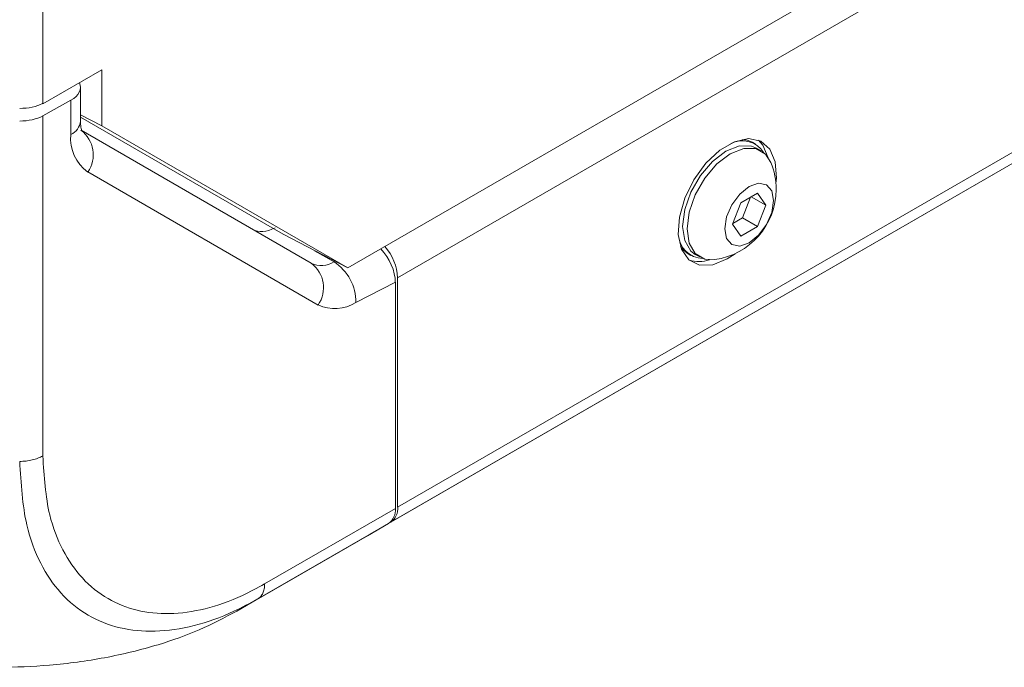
# Model space of a CAD drawing. Header units: millimetres. Extents: x 0 to 1118, y 0 to 864.
# Tile 185 of 256: x 888 to 903, y 82 to 92. Entities that reach past the tile are written whole.
import ezdxf

# ---------------------------------------------------------------- set-up
doc = ezdxf.new("R2010")
doc.units = ezdxf.units.MM

msp = doc.modelspace()

# ---------------------------------------------------------------- linework, layer by layer
at = {"color": 7, "linetype": 'Continuous', "lineweight": 15}
for p, q in [((893.114, 87.794), (934.767, 111.84)), ((934.005, 110.809), (893.876, 87.644)), ((893.876, 84.138), (934.005, 107.304)), ((933.901, 107.075), (893.773, 83.909)), ((893.45, 83.723), (933.578, 106.888)), ((888.454, 95.35), (888.454, 90.311)), ((888.454, 90.301), (889.358, 90.823)), ((889.358, 90.823), (889.358, 89.963)), ((889.029, 90.036), (889.029, 90.555)), ((888.454, 90.301), (888.445, 90.306)), ((888.882, 90.356), (888.454, 90.118)), ((888.454, 90.311), (888.454, 90.301)), ((888.882, 89.832), (888.882, 90.356)), ((889.358, 89.963), (889.029, 90.135)), ((888.454, 90.118), (888.454, 84.922)), ((892.128, 88.308), (889.029, 90.097)), ((889.038, 89.897), (892.557, 87.865)), ((889.358, 89.963), (893.114, 87.794)), ((899.343, 89.688), (899.3, 89.713)), ((899.429, 89.585), (899.362, 89.624)), ((892.66, 87.227), (889.141, 89.26)), ((899.374, 88.936), (899.119, 88.789)), ((899.502, 88.755), (899.374, 88.936)), ((899.119, 88.789), (898.992, 88.46)), ((899.145, 88.559), (899.267, 88.874)), ((899.281, 88.882), (899.502, 88.755)), ((899.374, 88.426), (899.502, 88.755)), ((898.997, 88.473), (899.145, 88.559)), ((899.145, 88.559), (899.374, 88.426)), ((898.992, 88.46), (899.119, 88.279)), ((899.119, 88.279), (899.374, 88.426)), ((893.114, 87.794), (892.128, 88.308)), ((898.317, 88.009), (898.359, 87.984)), ((898.425, 88), (898.492, 87.961)), ((898.914, 87.932), (899.033, 88.011)), ((893.841, 87.575), (893.239, 87.264)), ((893.841, 87.575), (893.841, 84.118)), ((893.876, 87.644), (893.876, 84.138)), ((891.844, 82.965), (893.841, 84.118)), ((893.737, 83.889), (891.74, 82.736)), ((893.737, 83.889), (893.414, 83.702)), ((893.45, 83.723), (893.773, 83.909)), ((891.417, 82.549), (893.414, 83.702)), ((891.74, 82.736), (891.417, 82.549))]:
    msp.add_line(p, q, dxfattribs=at)
at = {"color": 9, "linetype": 'Continuous', "lineweight": 15}
for p, q in [((892.608, 88.057), (892.904, 87.887)), ((892.904, 87.887), (892.92, 87.895))]:
    msp.add_line(p, q, dxfattribs=at)
at = {"color": 7, "linetype": 'Continuous', "lineweight": 15, "flags": 128}
for points in [[(899.656, 89.091), (899.664, 89.167), (899.647, 89.415), (899.565, 89.609), (899.425, 89.73), (899.24, 89.769), (899.026, 89.722), (898.802, 89.593), (898.588, 89.393), (898.403, 89.14), (898.264, 88.858), (898.182, 88.57), (898.165, 88.302), (898.215, 88.079), (898.327, 87.919), (898.491, 87.838), (898.693, 87.843), (898.914, 87.932), (898.914, 87.932)], [(899.144, 89.758), (899.217, 89.747), (899.3, 89.713)], [(899.54, 89.478), (899.459, 89.67), (899.39, 89.746)], [(898.425, 88), (898.357, 88.052), (898.263, 88.211), (898.23, 88.429), (898.263, 88.684), (898.357, 88.952), (898.504, 89.206), (898.688, 89.421), (898.893, 89.577), (899.098, 89.658), (899.283, 89.656), (899.362, 89.624)], [(898.723, 87.921), (898.571, 87.929), (898.424, 88.013), (898.33, 88.172), (898.298, 88.39), (898.33, 88.645), (898.424, 88.913), (898.571, 89.167), (898.756, 89.383), (898.96, 89.538), (899.165, 89.619), (899.35, 89.617), (899.497, 89.532), (899.579, 89.405)], [(899.247, 88.177), (899.104, 88.127), (898.983, 88.15), (898.902, 88.244), (898.874, 88.392), (898.902, 88.573), (898.983, 88.76), (899.104, 88.923), (899.247, 89.038), (899.39, 89.088), (899.511, 89.065), (899.592, 88.971), (899.62, 88.823), (899.592, 88.642), (899.511, 88.455), (899.39, 88.292), (899.247, 88.177)], [(898.317, 88.009), (898.246, 88.064), (898.199, 88.121)]]:
    msp.add_lwpolyline(points, dxfattribs=at)
at = {"color": 9, "linetype": 'Continuous', "lineweight": 15}
msp.add_arc((888.779, 90.061), 0.251, 294.3747, 354.3052, dxfattribs=at)
at = {"color": 7, "linetype": 'Continuous', "lineweight": 15}
for centre, radius, start, end in [((889.508, 89.77), 0.629, 174.3796, 234.302), ((888.764, 89.525), 0.461, 324.8149, 53.6488), ((899.143, 89.347), 0.39, 32.0224, 116.7766), ((898.579, 88.993), 1.081, 0, 22.3983), ((898.579, 88.993), 1.081, 277.6071, 0), ((898.554, 88.328), 0.39, 183.2303, 267.9814), ((893.105, 87.607), 0.772, 2.6915, 41.7574), ((892.71, 88.192), 0.362, 244.8813, 302.346), ((892.503, 87.269), 0.736, 359.5729, 57.0087), ((898.481, 88.372), 0.481, 252.0257, 289.2227), ((892.283, 87.493), 0.461, 324.8149, 53.6488), ((892.916, 87.774), 0.603, 244.8813, 302.346), ((893.591, 84.093), 0.252, 305.698, 5.6204), ((893.626, 84.114), 0.252, 305.698, 5.6204)]:
    msp.add_arc(centre, radius, start, end, dxfattribs=at)
for centre, major_axis, ratio, start_param, end_param in [((888.529, 90.56), (0.5, -0.007), 0.567125, 5.506213, 6.535622), ((888.101, 90.515), (0.5, -0.007), 0.567125, 4.720815, 5.506213), ((888.101, 90.322), (0.5, -0.007), 0.567125, 4.720815, 5.506213), ((892.03, 89.035), (0.365, 0.655), 0.567218, 3.133084, 3.866122), ((893.487, 87.779), (-0.25, 0.434), 0.57738, 3.928444, 5.123163)]:
    msp.add_ellipse(centre, major_axis=major_axis, ratio=ratio, start_param=start_param, end_param=end_param, dxfattribs=at)
for points, knots in [([(889.052, 89.887), (889.053, 89.886), (889.056, 89.883), (889.034, 89.93), (889.03, 90.004), (889.029, 90.036)], [0, 0, 0, 0, 0.23066, 0.666841, 1, 1, 1, 1]), ([(888.454, 84.922), (888.474, 84.609), (888.509, 84.073), (888.747, 83.469), (889.046, 83.033), (889.431, 82.723), (889.884, 82.544), (890.385, 82.49), (890.93, 82.567), (891.424, 82.737), (891.73, 82.904), (891.844, 82.965)], [0, 0, 0, 0, 0.1584128, 0.2711139, 0.3838354, 0.4991898, 0.6083334, 0.7174776, 0.826751, 0.9360043, 1, 1, 1, 1]), ([(891.74, 82.736), (891.618, 82.67), (891.292, 82.493), (890.757, 82.305), (890.167, 82.22), (889.618, 82.274), (889.129, 82.467), (888.718, 82.8), (888.404, 83.269), (888.157, 83.921), (888.121, 84.501), (888.101, 84.837)], [0, 0, 0, 0, 0.063881, 0.171582, 0.282525, 0.390047, 0.500815, 0.616212, 0.727169, 0.841682, 1, 1, 1, 1]), ([(884.138, 82.549), (884.268, 82.479), (884.607, 82.295), (885.243, 82.051), (886.039, 81.845), (886.895, 81.719), (887.741, 81.678), (888.588, 81.715), (889.415, 81.826), (890.182, 82.013), (890.861, 82.255), (891.23, 82.45), (891.417, 82.549)], [0, 0, 0, 0, 0.065796, 0.172761, 0.282893, 0.389757, 0.499797, 0.596871, 0.703946, 0.814211, 0.906126, 1, 1, 1, 1])]:
    msp.add_open_spline(points, degree=3, knots=knots, dxfattribs=at)
for points in [[(888.101, 84.837), (888.133, 84.838), (888.199, 84.841), (888.293, 84.858), (888.381, 84.884), (888.43, 84.91), (888.454, 84.922)], [(891.74, 82.736), (891.755, 82.747), (891.786, 82.769), (891.819, 82.822), (891.84, 82.887), (891.842, 82.939), (891.844, 82.965)]]:
    msp.add_open_spline(points, degree=3, dxfattribs=at)

doc.saveas('drawing.dxf')
